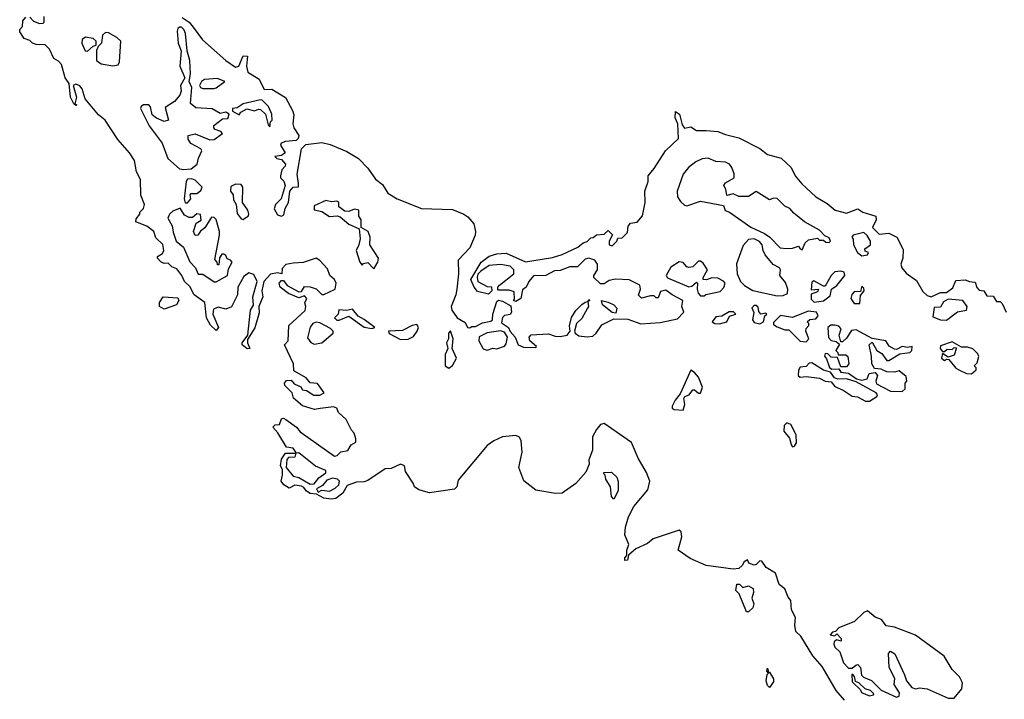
# Model space of a CAD drawing. Extents: x 2240384 to 2404287, y 351326 to 526670.
# Tile 156 of 256: x 2339962 to 2345086, y 423249 to 426788. Entities that reach past the tile are written whole.
import ezdxf

# ---------------------------------------------------------------- set-up
doc = ezdxf.new("R2010")
doc.units = 0

msp = doc.modelspace()

# ---------------------------------------------------------------- linework, layer by layer
at = {"layer": '0CON20XD'}
for points in [[(2343733.3, 423965), (2343722.5, 423945), (2343705, 423930), (2343675, 423926.7), (2343535, 423945.6), (2343452.3, 423982.3), (2343390, 424025), (2343408, 424095), (2343405, 424120), (2343395, 424128.8), (2343258.8, 424085), (2343229.7, 424060.3), (2343168.3, 424031.7), (2343130, 424000), (2343125, 423972.5), (2343112, 423972), (2343112.5, 423985), (2343122.5, 423997.5), (2343122, 424025), (2343132.5, 424055), (2343112.5, 424105), (2343115.6, 424145), (2343130.7, 424199.3), (2343157.8, 424252.2), (2343231.1, 424338.9), (2343242, 424385), (2343225, 424430), (2343180.5, 424505), (2343145.7, 424585.7), (2343005, 424684.4), (2342985, 424678.8), (2342964.3, 424654.3), (2342944.2, 424615.8), (2342944.2, 424545.8), (2342924, 424495), (2342926.4, 424473.6), (2342909.1, 424430.9), (2342857.2, 424372.8), (2342785, 424322), (2342750.5, 424320.5), (2342647.7, 424337.7), (2342585.7, 424385.7), (2342560, 424455), (2342576.7, 424535), (2342571.8, 424595), (2342563.5, 424613.5), (2342545, 424623.1), (2342475, 424614.6), (2342429.2, 424595), (2342395, 424570), (2342245, 424390), (2342236.7, 424355), (2342225, 424343.3), (2342095, 424323.8), (2342039.1, 424339.1), (2342017.5, 424355), (2342010.5, 424375), (2341970, 424435), (2341965.7, 424465), (2341945, 424473.8), (2341895, 424450), (2341865, 424448), (2341775, 424388), (2341755, 424381.2), (2341715, 424380), (2341667.3, 424362.7), (2341645, 424322.5), (2341607.5, 424295), (2341585, 424290), (2341545, 424296.7), (2341507.5, 424317.5), (2341475, 424321.2), (2341455, 424332), (2341442, 424352), (2341429.3, 424359.3), (2341395, 424363.3), (2341365, 424348.8), (2341337.5, 424365), (2341323.8, 424385), (2341330, 424415), (2341330, 424445), (2341320, 424465), (2341325, 424500), (2341345, 424530), (2341400, 424530), (2341400, 424535), (2341385, 424556.7), (2341351.7, 424561.7), (2341306.2, 424636.2), (2341280, 424665), (2341292.5, 424677.5), (2341315, 424680), (2341325, 424710), (2341335, 424712.5), (2341347.5, 424705), (2341402.5, 424665), (2341421.7, 424641.7), (2341600, 424515), (2341615, 424517.5), (2341633, 424537), (2341670, 424545), (2341687, 424573), (2341711.7, 424588.3), (2341712.5, 424605), (2341702.5, 424635), (2341689.3, 424649.3), (2341661.2, 424705), (2341621.7, 424741.7), (2341613.3, 424765), (2341595, 424772), (2341526.2, 424763.8), (2341497, 424757), (2341435, 424777.5), (2341387, 424817), (2341380, 424845), (2341343, 424883), (2341340, 424895), (2341351.7, 424908.3), (2341375, 424910), (2341391.7, 424891.7), (2341426.4, 424876.4), (2341435, 424860), (2341455, 424857.5), (2341493, 424833), (2341525, 424832.5), (2341546.7, 424845), (2341513, 424893), (2341475, 424897.5), (2341453, 424923), (2341388.3, 424958.3), (2341387.5, 424995), (2341340, 425095), (2341360, 425115), (2341363.3, 425195), (2341447.3, 425272.7), (2341451.2, 425295), (2341447, 425313), (2341456.7, 425335), (2341445, 425350), (2341415, 425340), (2341361.2, 425361.2), (2341317.5, 425395), (2341313.3, 425415), (2341325, 425430), (2341335, 425430), (2341353.9, 425403.9), (2341415, 425370), (2341428.3, 425371.7), (2341445, 425397.5), (2341475, 425396.2), (2341505, 425386.7), (2341535, 425356.7), (2341545, 425356.2), (2341603.8, 425385), (2341608.6, 425415), (2341600, 425435), (2341575.9, 425455.9), (2341565, 425490), (2341525, 425533.1), (2341505, 425545.5), (2341437.4, 425522.6), (2341385, 425520.6), (2341347.7, 425512.3), (2341328.3, 425491.7), (2341327.5, 425465), (2341305, 425470), (2341268.3, 425461.7), (2341233.8, 425425), (2341223.3, 425375), (2341227.5, 425345), (2341207.5, 425295), (2341209.3, 425260.7), (2341187, 425183), (2341148.3, 425121.7), (2341147.5, 425105), (2341160, 425075), (2341147, 425073), (2341120, 425095), (2341120, 425105), (2341150, 425145), (2341164, 425275), (2341179.3, 425300.7), (2341176, 425345), (2341197.5, 425425), (2341180.6, 425460.6), (2341155, 425469.2), (2341129.3, 425450.7), (2341098, 425395), (2341095.6, 425355), (2341065, 425292), (2341035, 425280), (2340995, 425291.2), (2340970.6, 425279.4), (2340968, 425255), (2340996.7, 425185), (2340985, 425170), (2340955, 425196.7), (2340933.8, 425235), (2340926.7, 425315), (2340870, 425355), (2340848.3, 425398.3), (2340820, 425425), (2340806.1, 425456.1), (2340779.5, 425489.5), (2340755, 425500), (2340735, 425520), (2340715, 425517.5), (2340696.4, 425526.4), (2340680, 425545), (2340680, 425555), (2340705, 425570), (2340712.5, 425585), (2340707.5, 425617.5), (2340671.2, 425651.2), (2340660, 425685), (2340625, 425713.3), (2340567.5, 425735), (2340569.3, 425750.7), (2340587.5, 425775), (2340587.5, 425785), (2340606.7, 425805), (2340612, 425825), (2340593.1, 425873.1), (2340591.9, 425955), (2340570.6, 425995), (2340560.8, 426055), (2340534.2, 426095), (2340473.2, 426163.2), (2340408, 426265), (2340372.4, 426292.4), (2340302.5, 426375), (2340287.3, 426427.3), (2340275, 426443.3), (2340255, 426452.5), (2340240, 426445), (2340257.5, 426385), (2340250, 426350), (2340260, 426345), (2340255, 426340), (2340245, 426350), (2340227.5, 426385), (2340220, 426455), (2340200, 426485), (2340180, 426555), (2340165, 426572.5), (2340140, 426585), (2340117.5, 426635), (2340095, 426657.5), (2340048.3, 426658.3), (2340030, 426665), (2340015, 426680), (2339985, 426690), (2339962.5, 426725), (2339963, 426737), (2339977, 426753), (2339978.3, 426781.7), (2339995, 426800)], [(2340015, 426800), (2340035, 426780), (2340065, 426767.5), (2340085, 426770), (2340090, 426775), (2340090, 426805)], [(2340808.8, 426798.8), (2340845, 426774.4), (2340865, 426748.6), (2340913.1, 426683.1), (2341034.7, 426574.7), (2341085, 426541.2), (2341103.6, 426546.4), (2341125, 426600), (2341148.3, 426598.3), (2341142.5, 426545), (2341150, 426515), (2341208, 426478), (2341235, 426423.3), (2341275, 426426.7), (2341345, 426382.5), (2341382.5, 426315), (2341388.3, 426291.7), (2341383.8, 426245), (2341388.8, 426225), (2341415.8, 426184.2), (2341411.7, 426168.3), (2341400.6, 426159.4), (2341345, 426153.8), (2341322.5, 426145), (2341320, 426135), (2341343.8, 426095), (2341325, 426080), (2341290, 426075), (2341300, 426065), (2341325, 426058.8), (2341345.7, 426035), (2341344.2, 426025), (2341326.2, 426005), (2341320, 425975), (2341320, 425965), (2341337, 425947), (2341344.5, 425925), (2341322.5, 425855), (2341293.9, 425826.1), (2341286.7, 425803.3), (2341305, 425771.4), (2341325, 425764.3), (2341337.7, 425772.3), (2341343.8, 425805), (2341362, 425835), (2341367.5, 425895), (2341385, 425916), (2341413, 425917), (2341414, 425935), (2341405.9, 425984.1), (2341428.8, 426115), (2341452, 426138), (2341535, 426148.9), (2341577.6, 426137.6), (2341665, 426101.2), (2341725, 426065.5), (2341773.5, 426015), (2341815, 425957.5), (2341850, 425930), (2341878, 425885), (2341926.2, 425855), (2342053.9, 425803.9), (2342215, 425798.6), (2342274, 425775), (2342295, 425760.5), (2342325.4, 425725), (2342334.6, 425685), (2342333.1, 425665), (2342305, 425599.4), (2342244.6, 425535), (2342245.6, 425465), (2342237.1, 425385), (2342232.5, 425355), (2342208.6, 425295), (2342211.2, 425275), (2342240, 425235), (2342280, 425210), (2342293.3, 425185), (2342305, 425182.5), (2342315, 425190), (2342335, 425190), (2342371.2, 425208.8), (2342415, 425217.5), (2342422.5, 425225), (2342424, 425255), (2342445, 425320), (2342455, 425327.5), (2342475, 425322.5), (2342518.3, 425298.3), (2342522.5, 425265), (2342515, 425252.5), (2342485, 425246.7), (2342475, 425237.5), (2342469.3, 425209.3), (2342505.6, 425185.6), (2342514.1, 425164.1), (2342541.2, 425135), (2342555.8, 425095), (2342585, 425082.5), (2342645, 425080), (2342652.5, 425085), (2342618, 425115), (2342613.3, 425135), (2342624, 425146), (2342715, 425152.5), (2342748.8, 425138.8), (2342775, 425137.1), (2342811.2, 425145), (2342827.5, 425165), (2342823.9, 425193.9), (2342835, 425237.5), (2342857, 425273), (2342887.5, 425305), (2342905, 425317.5), (2342920, 425320), (2342925, 425330), (2342930, 425325), (2342920, 425320), (2342922.5, 425295), (2342917.5, 425285), (2342888.3, 425231.7), (2342860, 425205), (2342850, 425165), (2342853.3, 425155), (2342872.2, 425142.2), (2342915, 425135.6), (2342945, 425140), (2342963.1, 425155), (2342991.8, 425198.2), (2343055, 425230), (2343128.1, 425228.1), (2343195, 425204.2), (2343295, 425211.4), (2343385, 425229.4), (2343418.8, 425265), (2343408.8, 425295), (2343413.3, 425325), (2343357.5, 425355), (2343325, 425380), (2343297, 425373), (2343285, 425340), (2343275, 425340), (2343265, 425350), (2343245, 425350), (2343198.3, 425338.3), (2343182.5, 425352.5), (2343193.8, 425385), (2343190, 425405), (2343135, 425433.3), (2343063.9, 425436.1), (2343030.5, 425429.5), (2343005, 425412.5), (2342985, 425412.5), (2342950, 425445), (2342950, 425455), (2342970, 425485), (2342970, 425515), (2342956.1, 425536.1), (2342925, 425546.7), (2342905, 425540), (2342865, 425501.2), (2342825, 425500), (2342775, 425482), (2342745, 425480), (2342700, 425455), (2342636.4, 425453.6), (2342612.5, 425425), (2342597.5, 425395), (2342579.3, 425380.7), (2342570, 425335), (2342545, 425320), (2342532.5, 425325), (2342537.5, 425332.5), (2342535, 425370), (2342509.3, 425379.3), (2342455, 425380), (2342450, 425385), (2342450, 425395), (2342460, 425405), (2342533.8, 425465), (2342533.8, 425485), (2342515, 425503.8), (2342465, 425513.3), (2342405, 425507.5), (2342361.7, 425478.3), (2342347.5, 425462.5), (2342343.3, 425446.7), (2342347.5, 425425), (2342395, 425397.5), (2342417, 425397), (2342420, 425375), (2342401.7, 425358.3), (2342345, 425372.5), (2342327.5, 425395), (2342310, 425435), (2342363.8, 425525), (2342405, 425556), (2342445, 425569.2), (2342495, 425571.2), (2342595, 425527.5), (2342735, 425548.8), (2342785.9, 425564.1), (2342867.1, 425602.9), (2342895, 425626.2), (2342915, 425632.5), (2342935, 425652.5), (2342947, 425653), (2342965, 425667.5), (2343005, 425670), (2343025, 425690), (2343047, 425667), (2343030, 425635), (2343030, 425615), (2343045, 425610), (2343070, 425635), (2343075, 425650), (2343098.3, 425651.7), (2343125, 425680), (2343128.3, 425711.7), (2343141.2, 425728.8), (2343176.1, 425733.9), (2343203.6, 425766.4), (2343218, 425835), (2343216, 425895), (2343232.5, 425945), (2343232.5, 425975), (2343265, 426013.3), (2343323.3, 426105), (2343391.7, 426168.3), (2343386.7, 426245), (2343373.6, 426276.4), (2343375, 426310), (2343396.7, 426295), (2343410, 426240), (2343423, 426223), (2343455, 426230), (2343485, 426210), (2343535, 426211.2), (2343595, 426205.8), (2343635, 426189.2), (2343705, 426172.5), (2343815, 426117.5), (2343855, 426086.2), (2343925, 426066), (2343977.3, 426017.3), (2343997.5, 425975), (2344032.2, 425932.2), (2344105, 425866), (2344165, 425830), (2344206.7, 425795), (2344265, 425780), (2344325, 425802.5), (2344350, 425785), (2344417.5, 425765), (2344420, 425745), (2344400, 425705), (2344435, 425670), (2344485, 425676.2), (2344526.7, 425655), (2344560.7, 425590.7), (2344559.2, 425545), (2344548, 425515), (2344552.5, 425495), (2344575, 425468), (2344628.9, 425428.9), (2344662.1, 425372.1), (2344685, 425351.2), (2344706.2, 425343.8), (2344755, 425366.7), (2344785, 425367.5), (2344819.3, 425390.7), (2344835, 425430), (2344885, 425432.5), (2344903.6, 425423.6), (2344935, 425420), (2344943.3, 425393.3), (2344955, 425380), (2344980, 425375), (2344995, 425350), (2345028.3, 425348.3), (2345045, 425320), (2345065, 425320), (2345075, 425310), (2345096, 425265)], [(2340815, 426006.7), (2340855, 426011.2), (2340886.7, 426035), (2340893, 426067), (2340911.2, 426105), (2340905.8, 426115.8), (2340853.6, 426143.6), (2340840, 426165), (2340840, 426185), (2340875, 426192.5), (2340951.7, 426161.7), (2340975, 426164.4), (2341017.5, 426195), (2341010, 426205), (2340980, 426215), (2340972.5, 426225), (2340973, 426237), (2341018.3, 426271.7), (2341045, 426272.5), (2341053.3, 426295), (2341035, 426306.7), (2341005, 426300), (2340965, 426324), (2340878.3, 426328.3), (2340851.9, 426351.9), (2340857.5, 426435), (2340843.9, 426466.1), (2340851.2, 426505), (2340847.1, 426575), (2340834.3, 426625), (2340825.7, 426715), (2340816.7, 426736.7), (2340805, 426748), (2340795, 426748), (2340785, 426741.2), (2340781.4, 426728.6), (2340787.3, 426665), (2340802.9, 426625), (2340795.6, 426545), (2340822.5, 426485), (2340800, 426445), (2340803.3, 426415), (2340796.7, 426395), (2340767.8, 426362.2), (2340720, 426330), (2340736.2, 426263.8), (2340715, 426258), (2340674.3, 426274.3), (2340652.5, 426292.5), (2340643.9, 426333.9), (2340634, 426344), (2340607.5, 426345), (2340594, 426335), (2340591.2, 426325), (2340635.8, 426235), (2340704.2, 426145), (2340734.3, 426065), (2340795, 426011.2), (2340815, 426006.7)], [(2340315, 426623.3), (2340345, 426650), (2340360, 426655), (2340360, 426675), (2340345, 426690), (2340305, 426697.5), (2340287.5, 426685), (2340286.7, 426665), (2340303.3, 426625), (2340315, 426623.3)], [(2340447.7, 426547.7), (2340475, 426553.3), (2340481.4, 426568.6), (2340488, 426675), (2340468.8, 426695), (2340425, 426718.8), (2340408.3, 426721.7), (2340393, 426707), (2340387.5, 426665), (2340371.7, 426648.3), (2340363, 426627), (2340362.5, 426575), (2340387, 426557), (2340447.7, 426547.7)], [(2340975, 426428.8), (2340985, 426433.3), (2341030, 426465), (2340991.2, 426481.2), (2340924.4, 426475.6), (2340908.8, 426465), (2340898.8, 426445), (2340903.3, 426435), (2340915, 426430), (2340975, 426428.8)], [(2341265, 426230), (2341267.5, 426255), (2341276.7, 426265), (2341273.8, 426295), (2341257.5, 426335), (2341225, 426368.8), (2341215, 426371.2), (2341125, 426350), (2341095, 426328.8), (2341070, 426325), (2341070.7, 426310.7), (2341105, 426292.5), (2341113.6, 426306.4), (2341145, 426323.3), (2341185, 426312.5), (2341205, 426322.5), (2341215, 426320), (2341241.2, 426295), (2341255, 426240), (2341265, 426230)], [(2344035, 425590), (2344050, 425625), (2344068.3, 425641.7), (2344115, 425650), (2344125, 425640), (2344145, 425640), (2344158.3, 425628.3), (2344175, 425627.5), (2344182.5, 425635), (2344175, 425652.5), (2344151.7, 425661.7), (2344125, 425692.5), (2344045.9, 425735.9), (2343990.5, 425780.5), (2343970, 425805), (2343945, 425816.2), (2343905, 425856.2), (2343885, 425858.8), (2343865, 425850), (2343795, 425892.5), (2343755, 425867.5), (2343705, 425867.5), (2343675, 425880), (2343641.7, 425871.7), (2343637.5, 425905), (2343627.5, 425925), (2343635, 425937.5), (2343680, 425965), (2343680, 425985), (2343667.7, 426017.7), (2343656.7, 426035), (2343635.8, 426045.8), (2343585, 426050), (2343545, 426066.7), (2343515, 426063.8), (2343481.7, 426048.3), (2343442.3, 426017.7), (2343415, 425982.5), (2343383.3, 425895), (2343386, 425865), (2343400.6, 425840.6), (2343421.4, 425821.4), (2343435, 425818), (2343505, 425842), (2343625, 425820), (2343633.3, 425793.3), (2343656.1, 425786.1), (2343767.3, 425707.3), (2343838.8, 425675), (2343866.2, 425655), (2343919.3, 425599.3), (2343953.6, 425596.4), (2343985, 425597.5), (2344015, 425607.5), (2344023.6, 425593.6), (2344035, 425590)], [(2340835, 425833.3), (2340852.5, 425855), (2340850, 425875), (2340855, 425882.5), (2340885, 425882.5), (2340905, 425897.5), (2340912.5, 425915), (2340875, 425952.5), (2340858.3, 425958.3), (2340835, 425956.7), (2340829.2, 425945), (2340818.8, 425855), (2340823.3, 425833.3), (2340835, 425833.3)], [(2341125, 425746.7), (2341135, 425753.8), (2341152, 425765), (2341155.6, 425775), (2341148.9, 425795), (2341121.2, 425835), (2341123.8, 425915), (2341115, 425930), (2341085, 425931.2), (2341060.8, 425919.2), (2341058.8, 425895), (2341073.8, 425875), (2341075, 425850), (2341088.8, 425825), (2341095, 425778.8), (2341115, 425750), (2341125, 425746.7)], [(2340985, 425423.3), (2341043.8, 425455), (2341050, 425490), (2341067.5, 425525), (2341060, 425535), (2341041.7, 425541.7), (2341035, 425560), (2341025, 425567.5), (2341013.6, 425566.4), (2341003, 425547), (2340998.3, 425511.7), (2340991.7, 425511.7), (2340990, 425525), (2340978.3, 425538.3), (2341002.5, 425665), (2341002.5, 425685), (2340985, 425746.7), (2340975, 425757.5), (2340960.7, 425759.3), (2340926.4, 425703.6), (2340903.6, 425686.4), (2340890, 425665), (2340875, 425663.3), (2340867.5, 425685), (2340881.2, 425728.8), (2340907, 425743), (2340903, 425773), (2340885, 425777.5), (2340861.7, 425758.3), (2340845, 425757.5), (2340820.5, 425770.5), (2340797, 425807), (2340759.1, 425790.9), (2340741.4, 425775), (2340734.2, 425754.2), (2340756.2, 425715), (2340760.7, 425680.7), (2340777.5, 425635), (2340815, 425602.5), (2340847.3, 425527.3), (2340876.7, 425495), (2340891.7, 425461.7), (2340915, 425463.3), (2340975, 425423.3), (2340985, 425423.3)], [(2341805, 425490), (2341826, 425525), (2341830, 425545), (2341784, 425615), (2341785.9, 425655.9), (2341776.7, 425685), (2341740, 425705), (2341740, 425745), (2341727.5, 425765), (2341726.7, 425795), (2341705, 425801.2), (2341675, 425788.8), (2341655, 425790), (2341623.9, 425813.9), (2341622.5, 425835), (2341613, 425843), (2341585, 425840), (2341555, 425846.2), (2341495, 425817.5), (2341495, 425797.5), (2341535, 425788.8), (2341575, 425762), (2341615, 425766), (2341630.6, 425760.6), (2341675, 425722.5), (2341729.3, 425699.3), (2341733.6, 425646.4), (2341728, 425615), (2341713.8, 425585), (2341732.5, 425525), (2341745, 425510), (2341751.2, 425518.8), (2341775, 425523.3), (2341805, 425490)], [(2344345, 425557.5), (2344375, 425562.5), (2344380, 425575), (2344361.7, 425581.7), (2344360, 425595), (2344390, 425615), (2344390, 425635), (2344373.6, 425663.6), (2344355, 425678.8), (2344300, 425665), (2344293.3, 425655), (2344300, 425645), (2344302.5, 425615), (2344322.5, 425575), (2344345, 425557.5)], [(2343905, 425349.2), (2343935, 425351.2), (2343958.3, 425361.7), (2343960, 425385), (2343948.3, 425418.3), (2343917.5, 425455), (2343922.5, 425485), (2343916.1, 425496.1), (2343883.6, 425513.6), (2343842.7, 425562.7), (2343831.2, 425585), (2343826.7, 425615), (2343812.5, 425632.5), (2343785, 425646.2), (2343755, 425643.3), (2343728.3, 425611.7), (2343693.6, 425516.4), (2343696.2, 425465), (2343713.9, 425423.9), (2343733.8, 425403.8), (2343777.5, 425377.5), (2343905, 425349.2)], [(2343525, 425350), (2343533, 425357), (2343607.5, 425372.5), (2343627, 425393), (2343633.3, 425415), (2343626, 425426), (2343595, 425441.2), (2343565, 425443.3), (2343536.4, 425433.6), (2343520, 425435), (2343520, 425445), (2343542.5, 425485), (2343519.3, 425519.3), (2343505, 425530), (2343495, 425530), (2343465, 425500), (2343445, 425497.5), (2343435, 425500), (2343415, 425522.5), (2343395, 425527.5), (2343351.7, 425498.3), (2343327.5, 425455), (2343333.6, 425443.6), (2343445, 425396.7), (2343460.7, 425399.3), (2343485, 425420), (2343490, 425415), (2343487.5, 425385), (2343493, 425363), (2343505, 425350), (2343525, 425350)], [(2344097, 425317), (2344145, 425323.3), (2344180.7, 425349.3), (2344187.5, 425385), (2344215, 425403.3), (2344256.7, 425455), (2344253.3, 425473.3), (2344235, 425478.8), (2344205, 425473.8), (2344186.2, 425455), (2344155, 425400), (2344145, 425400), (2344095, 425427.5), (2344085, 425420), (2344081.7, 425381.7), (2344120, 425385), (2344115, 425370), (2344081.7, 425358.3), (2344081.7, 425331.7), (2344097, 425317)], [(2344335, 425310), (2344338.3, 425351.7), (2344356.7, 425375), (2344355, 425390), (2344345, 425400), (2344338.3, 425371.7), (2344305, 425370), (2344293.3, 425356.7), (2344287.5, 425335), (2344305, 425310), (2344335, 425310)], [(2340715, 425280), (2340690, 425295), (2340690, 425315), (2340710, 425345), (2340785, 425340), (2340790, 425325), (2340777.7, 425302.3), (2340715, 425280)], [(2343065, 425260), (2343045, 425262.5), (2342995, 425302.5), (2342990, 425325), (2343025, 425317.5), (2343055, 425302.5), (2343070, 425285), (2343065, 425260)], [(2343815, 425204), (2343832.5, 425215), (2343840, 425245), (2343850, 425255), (2343845, 425260), (2343820, 425255), (2343808.3, 425268.3), (2343805, 425290), (2343795, 425300), (2343785, 425300), (2343773.3, 425286.7), (2343783.6, 425263.6), (2343776.7, 425225), (2343785, 425210), (2343815, 425204)], [(2344785, 425222.5), (2344843.3, 425266.7), (2344890, 425275), (2344892.5, 425295), (2344870, 425325), (2344795, 425332.5), (2344770.7, 425319.3), (2344755, 425290), (2344721.7, 425288.3), (2344715, 425240), (2344753.9, 425223.9), (2344785, 425222.5)], [(2341795, 425178.8), (2341805, 425182.5), (2341810, 425185), (2341755, 425226.9), (2341723.3, 425243.3), (2341695, 425280), (2341663.6, 425273.6), (2341623.3, 425276.7), (2341620, 425255), (2341600, 425235), (2341613, 425223), (2341625, 425222.5), (2341675, 425243.3), (2341755, 425186.7), (2341795, 425178.8)], [(2343605, 425204.3), (2343642.5, 425215), (2343657, 425243), (2343690, 425255), (2343676.4, 425266.4), (2343655, 425266.2), (2343616.7, 425243.3), (2343585, 425240), (2343566.7, 425215), (2343580, 425205), (2343605, 425204.3)], [(2344055, 425110), (2344070, 425125), (2344054, 425165), (2344055, 425180), (2344070, 425195), (2344070, 425205), (2344060, 425215), (2344073.6, 425226.4), (2344105, 425230), (2344117.5, 425245), (2344110, 425265), (2344065, 425270), (2343985, 425237.5), (2343922.5, 425247.5), (2343885, 425210), (2343885, 425200), (2343905, 425187.5), (2343945, 425172.5), (2343965, 425172.5), (2344025, 425114), (2344055, 425110)], [(2341495, 425097.5), (2341535, 425104.2), (2341593.8, 425155), (2341593.8, 425165), (2341579.4, 425179.4), (2341525, 425208.8), (2341505, 425213.3), (2341487.5, 425205), (2341473.8, 425186.2), (2341460.7, 425130.7), (2341477, 425107), (2341495, 425097.5)], [(2341945, 425122), (2341985, 425123.8), (2342011.7, 425138.3), (2342031.2, 425165), (2342038, 425185), (2342030, 425200), (2342005, 425196), (2341955, 425169.5), (2341882.5, 425165), (2341885, 425153.3), (2341945, 425122)], [(2344555, 424851.2), (2344570, 424865), (2344570, 424895), (2344580, 424905), (2344575, 424930), (2344539.3, 424959.3), (2344515, 424952.5), (2344475, 424953.3), (2344445, 424967.5), (2344410.7, 424970.7), (2344396.7, 424995), (2344395.9, 425035.9), (2344382.5, 425095), (2344398.3, 425108.3), (2344422.5, 425065), (2344449.5, 425049.5), (2344475, 425013.3), (2344485, 425013.8), (2344543, 425047), (2344595, 425053.8), (2344606, 425065), (2344606.4, 425086.4), (2344585, 425080), (2344555, 425086.7), (2344525, 425070), (2344515, 425072.5), (2344487, 425087), (2344470, 425115), (2344398.3, 425128.3), (2344315, 425172.5), (2344291.7, 425168.3), (2344265, 425130), (2344245, 425110), (2344235, 425110), (2344227.5, 425145), (2344237, 425177), (2344225, 425192.5), (2344205, 425196.7), (2344183.6, 425196.4), (2344167.5, 425185), (2344172, 425132), (2344185, 425117.5), (2344211.7, 425111.7), (2344228.3, 425098.3), (2344210, 425065), (2344220, 425055), (2344221.7, 425041.7), (2344261.7, 425041.7), (2344273, 425033), (2344277.5, 424995), (2344265, 424980), (2344235, 424980), (2344218.3, 425028.3), (2344185, 425030), (2344168.3, 425048.3), (2344155, 425050), (2344150, 425035), (2344161.7, 425021.7), (2344177, 424977), (2344188.3, 424968.3), (2344225, 424970), (2344235, 424952.5), (2344275, 424947.5), (2344317.5, 424917.5), (2344345, 424910), (2344373, 424917), (2344383.9, 424946.1), (2344415, 424950), (2344426.7, 424935), (2344417.5, 424905), (2344420.7, 424890.7), (2344495, 424853.3), (2344555, 424851.2)], [(2342195, 424972.5), (2342215, 424987.5), (2342236, 425025), (2342213.3, 425075), (2342217.5, 425125), (2342205, 425167.5), (2342194.5, 425155.5), (2342194, 425125), (2342184, 425105), (2342190.8, 425075), (2342176.7, 425045), (2342177.5, 424985), (2342195, 424972.5)], [(2342395, 425066.7), (2342425, 425076.7), (2342445, 425073.8), (2342485, 425087.5), (2342495, 425100), (2342501.2, 425135), (2342485, 425161.2), (2342465, 425168), (2342395, 425156.2), (2342353.3, 425136.7), (2342352.5, 425115), (2342375, 425074), (2342395, 425066.7)], [(2344915, 424944), (2344940, 424965), (2344940, 424975), (2344930, 424985), (2344945, 425000), (2344953.3, 425033.3), (2344948.3, 425048.3), (2344923, 425073), (2344895, 425082.5), (2344863, 425083), (2344815, 425110), (2344755, 425090), (2344752.5, 425075), (2344765, 425060), (2344775, 425060), (2344788.3, 425071.7), (2344815, 425070), (2344825, 425080), (2344838.3, 425078.3), (2344825, 425040), (2344795, 425030), (2344765, 425050), (2344760, 425025), (2344775, 425012.5), (2344785, 425020), (2344798.3, 425018.3), (2344833.6, 424973.6), (2344853, 424963), (2344890, 424945), (2344915, 424944)], [(2344385, 424801.1), (2344423.8, 424825), (2344426.7, 424835), (2344420, 424845), (2344315, 424902.5), (2344265, 424917.5), (2344220, 424915), (2344203.3, 424923.3), (2344182.5, 424952.5), (2344145, 424962.5), (2344085, 425000), (2344071.7, 424998.3), (2344055, 424982.5), (2344025, 424977.5), (2344015, 424962.5), (2344014.4, 424935), (2344025, 424926.2), (2344055, 424929.2), (2344125, 424921.4), (2344155, 424906), (2344185, 424902.5), (2344205, 424878), (2344248.6, 424858.6), (2344295, 424828), (2344323.3, 424823.3), (2344365, 424801.1), (2344385, 424801.1)], [(2343415, 424753.8), (2343424.1, 424784.1), (2343418, 424815), (2343424.1, 424825.9), (2343445.8, 424834.2), (2343465, 424860), (2343475, 424860), (2343495, 424842.5), (2343505, 424842.5), (2343516.1, 424873.9), (2343495, 424926.7), (2343475, 424951.2), (2343455, 424962.5), (2343400, 424840), (2343373, 424807), (2343358.8, 424775), (2343357.5, 424765), (2343368.3, 424758.3), (2343415, 424753.8)], [(2343985, 424563.3), (2343995, 424567.5), (2344005.7, 424584.3), (2344004, 424625), (2343975, 424678.8), (2343955, 424688.6), (2343941.5, 424675), (2343939.2, 424645), (2343969.2, 424609.2), (2343976.7, 424575), (2343985, 424563.3)], [(2341475, 424368.8), (2341495, 424370), (2341518.8, 424401.2), (2341555, 424427.5), (2341555, 424440), (2341502.7, 424462.7), (2341415, 424532.5), (2341400, 424530), (2341395, 424510), (2341361.7, 424508.3), (2341352.5, 424497.5), (2341350, 424455), (2341385, 424410), (2341415, 424403.3), (2341475, 424368.8)], [(2343055, 424290), (2343042.5, 424305), (2343036.7, 424355), (2343012.5, 424395), (2343010, 424415), (2343000, 424425), (2343005, 424430), (2343041.7, 424431.7), (2343070, 424405), (2343076.4, 424383.6), (2343076.7, 424335), (2343055, 424290)], [(2341515, 424327.5), (2341535, 424337.5), (2341575, 424332.5), (2341605, 424347.5), (2341622.5, 424365), (2341626.7, 424385), (2341615.7, 424395.7), (2341590.5, 424399.5), (2341560.5, 424389.5), (2341538.6, 424361.4), (2341507.5, 424345), (2341515, 424327.5)], [(2344255, 423243.8), (2344210.8, 423295), (2344138.7, 423418.7), (2344090.8, 423475), (2344026.8, 423576.8), (2344001.9, 423601.9), (2343995.6, 423635), (2344000, 423675), (2343978.8, 423715), (2343975, 423762.5), (2343960.9, 423780.9), (2343945, 423823.8), (2343915, 423846.7), (2343895, 423906.2), (2343847.5, 423935), (2343825, 423967.5), (2343815, 423970), (2343795, 423950), (2343785, 423947.5), (2343757, 423957), (2343750, 423975), (2343733.3, 423965)], [(2343755, 423703.3), (2343744.2, 423704.2), (2343707, 423797), (2343690, 423815), (2343695, 423847.5), (2343708.3, 423848.3), (2343725, 423830), (2343755, 423840), (2343778.8, 423825), (2343782, 423805), (2343772.5, 423775), (2343783.3, 423745), (2343777.5, 423725), (2343755, 423703.3)], [(2344825, 423253.8), (2344865, 423302.5), (2344869.2, 423335), (2344853.8, 423365), (2344814.4, 423404.4), (2344772.7, 423472.7), (2344625, 423583.3), (2344515, 423623.8), (2344471.7, 423631.7), (2344447.5, 423665), (2344415, 423676.7), (2344375, 423710), (2344355, 423701.2), (2344306.8, 423653.2), (2344225, 423620), (2344208.3, 423601.7), (2344191.7, 423598.3), (2344180, 423585), (2344205, 423580), (2344215, 423590), (2344237.5, 423565), (2344238.3, 423551.7), (2344212.5, 423557.5), (2344201.7, 423548.3), (2344200, 423535), (2344205, 423520), (2344230, 423495), (2344249.3, 423439.3), (2344275, 423410), (2344295, 423410), (2344313, 423427), (2344325, 423430), (2344337.5, 423415), (2344342.5, 423375), (2344353.8, 423363.8), (2344395, 423346.7), (2344445, 423296.7), (2344525, 423260), (2344540, 423265), (2344541.7, 423281.7), (2344512.5, 423325), (2344516.4, 423356.4), (2344487.5, 423415), (2344483.6, 423486.4), (2344495, 423500), (2344516.7, 423485), (2344566.4, 423376.4), (2344576.7, 423345), (2344605, 423310), (2344625, 423302.5), (2344645, 423307.5), (2344685, 423302.5), (2344795, 423253.8), (2344825, 423253.8)], [(2343865, 423310), (2343855, 423320), (2343847.5, 423345), (2343853, 423377), (2343860, 423385), (2343850, 423395), (2343855, 423410), (2343860, 423390), (2343865, 423390), (2343886.2, 423355), (2343885, 423340), (2343865, 423310)], [(2344385, 423267.5), (2344405, 423272.5), (2344407, 423277), (2344390, 423295), (2344363, 423303), (2344330, 423335), (2344311.7, 423341.7), (2344307, 423367), (2344298.3, 423378.3), (2344292.5, 423377.5), (2344295, 423340), (2344338.3, 423298.3), (2344343.6, 423283.6), (2344385, 423267.5)]]:
    msp.add_lwpolyline(points, dxfattribs=at)

doc.saveas('drawing.dxf')
